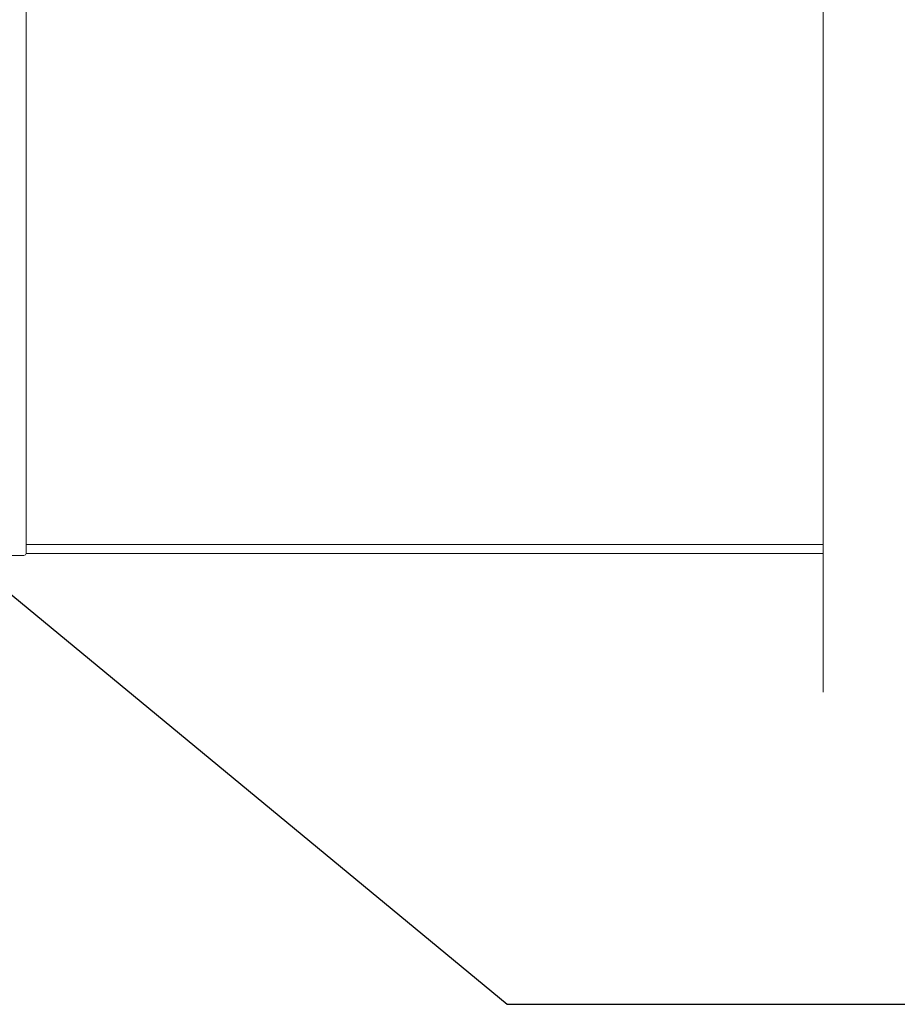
# Model space of a CAD drawing. Extents: x 5465377 to 5465550, y 5925276 to 5925338.
# Tile 136 of 182: x 5465446.846 to 5465447.336, y 5925321.187 to 5925321.736. Entities that reach past the tile are written whole.
import ezdxf

# ---------------------------------------------------------------- set-up
doc = ezdxf.new("R2010")
doc.units = 0
doc.header["$MEASUREMENT"] = 0
doc.layers.add('0_Nr_Pióra__141', color=7, linetype='Continuous', lineweight=0)
doc.layers.add('Opisy - Etykiety_Nr_pióra__141_Nr_Pióra__141', color=7, linetype='Continuous', lineweight=0)
doc.dimstyles.new('GENERATED_STYLE__15', dxfattribs={"dimtxt": 0.18, "dimasz": 0.025285, "dimexe": 0.18, "dimexo": 0.0625, "dimgap": 0.09, "dimtad": 0, "dimtih": 1, "dimtoh": 1, "dimdec": 4, "dimzin": 0, "dimdsep": 46, "dimcen": 0.09, "dimadec": 0, "dimazin": 0, "dimtfac": 1, "dimtdec": 4, "dimtmove": 0, "dimatfit": 3, "dimldrblk": 'ARROWHEAD_5', "dimfxl": 0, "dimtolj": 1, "dimtzin": 0, "dimarcsym": 0})

# ---------------------------------------------------------------- blocks, each defined once
blk = doc.blocks.new('ARROWHEAD_5')
at = {"linetype": 'Continuous'}
blk.add_line((0, 0), (-1, 0), dxfattribs=at)
blk.add_solid([(-1, 0.2679), (0, 0), (-1, -0.2679), (-1, 0.2679)], dxfattribs=at)

msp = doc.modelspace()

# ---------------------------------------------------------------- linework, layer by layer
at = {"layer": '0_Nr_Pióra__141', "linetype": 'Continuous'}
for p, q in [((5465447.29427, 5925322.10346), (5465447.29427, 5925321.3609)), ((5465446.84948, 5925321.43832), (5465446.84948, 5925321.77796)), ((5465446.84944, 5925321.44328), (5465447.29427, 5925321.44328)), ((5465446.73289, 5925321.43714), (5465446.84829, 5925321.43714)), ((5465446.84829, 5925321.43714), (5465446.84914, 5925321.43748)), ((5465446.84914, 5925321.43748), (5465446.84948, 5925321.43832)), ((5465446.84944, 5925321.43832), (5465447.29427, 5925321.43832))]:
    msp.add_line(p, q, dxfattribs=at)

# ---------------------------------------------------------------- leaders
at = {"layer": 'Opisy - Etykiety_Nr_pióra__141_Nr_Pióra__141', "linetype": 'Continuous', "annotation_type": 0, "has_hookline": 1, "hookline_direction": 0, "text_width": 0.19132}
msp.add_leader([(5465446.81489, 5925321.43714), (5465447.118, 5925321.18675), (5465447.43782, 5925321.18675)], dimstyle='GENERATED_STYLE__15', dxfattribs=at)

doc.saveas('drawing.dxf')
